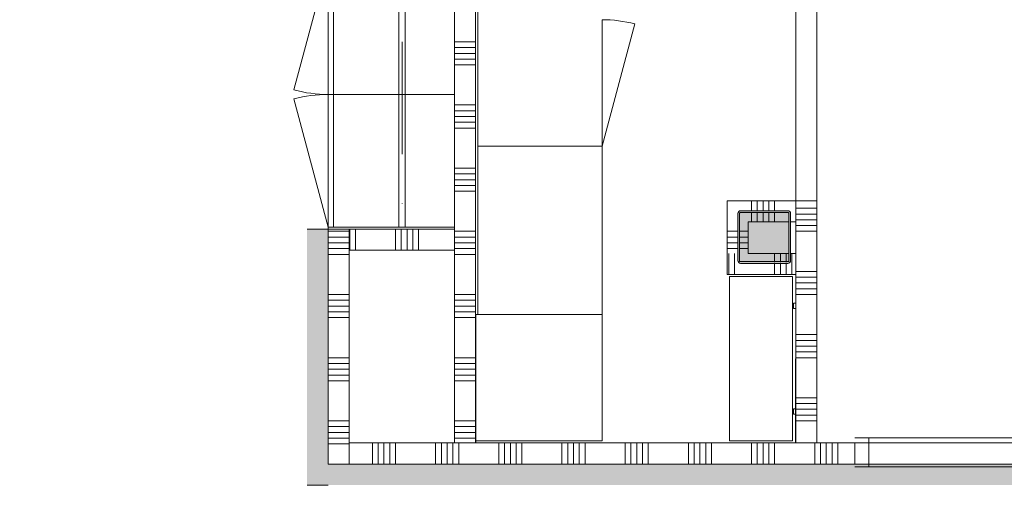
# Model space of a CAD drawing. Header units: millimetres. Extents: x -850 to 154668, y -24973 to 71030.
# Tile 108 of 212: x 21915 to 26590, y 40680 to 43005. Entities that reach past the tile are written whole.
import ezdxf

# ---------------------------------------------------------------- set-up
doc = ezdxf.new("R2010")
doc.units = ezdxf.units.MM
doc.header["$MEASUREMENT"] = 0
for name, pattern in [('B0605', [966.67, 533.33, -233.336667, 0.003333, -200]), ('B0701', [234.119993, 155.999994, -78.119999]), ('B0702', [117.37, 78.119999, -39.250001]), ('B0703', [468.700004, 312.5, -156.200004]), ('Wipeout_Contour', [1000, 0, -1000])]:
    doc.linetypes.add(name, pattern=pattern)
for name, color, linetype in [('72 Vaste Inrichting', 7, 'Continuous'), ('72 Vaste Inrichting Doorsnede-arcering', 7, 'Continuous'), ('73 Keuken', 7, 'Continuous'), ('Info Wandafwerking aanduiding', 7, 'Continuous'), ('Info Wandafwerking aanduiding Doorsnede-arcering', 7, 'Continuous'), ('New_22 NC Binnenwanden', 7, 'Continuous'), ('New_22 NC Binnenwanden Deuren', 7, 'Continuous'), ('New_22 NC Binnenwanden Doorsnede-arcering', 7, 'Continuous'), ('New_22 NC Binnenwanden Laagscheidingslijnen', 7, 'Continuous'), ('New_22 NC Binnenwanden Ramen', 7, 'Continuous'), ('New_72 Vaste Inrichting', 7, 'Continuous'), ('New_73 Keuken', 7, 'Continuous'), ('New_73 Keuken Afdek-arcering', 7, 'Continuous'), ('New_Z Ruimtefuncties Zone omranding', 7, 'Continuous'), ('S-COLS-____-OTLN.RVT S', 7, 'Continuous'), ('S-COLS-____-OTLN.RVT S 2D arcering', 7, 'Continuous')]:
    doc.layers.add(name, color=color, linetype=linetype)
pattern_1 = [(45, (0, 0), (-159.099, 159.099), []), (45, (-53.03, 53.03), (-159.099, 159.099), [])]

# ---------------------------------------------------------------- blocks, each defined once
blk = doc.blocks.new('*X265')
at = {"layer": 'New_22 NC Binnenwanden Doorsnede-arcering', "color": 254, "linetype": 'Continuous', "lineweight": 0, "true_color": 0xe9ebeb}
for p, q in [((25637.7, 42082.3), (25678, 42082.3)), ((25665.1, 42109.7), (25678, 42109.7)), ((25678, 42109.7), (25700.4, 42109.7)), ((25678, 42082.3), (25700.4, 42082.3)), ((25610.2, 42054.9), (25678, 42054.9)), ((25678, 42054.9), (25700.4, 42054.9)), ((25600.4, 42027.4), (25678, 42027.4)), ((25600.4, 42000), (25678, 42000)), ((25678, 42027.4), (25700.4, 42027.4)), ((25678, 42000), (25700.4, 42000)), ((25600.4, 41809.7), (25678, 41809.7)), ((25678, 41809.7), (25700.4, 41809.7)), ((25600.4, 41782.3), (25678, 41782.3)), ((25600.4, 41754.9), (25678, 41754.9)), ((25678, 41782.3), (25700.4, 41782.3)), ((25678, 41754.9), (25700.4, 41754.9)), ((25600.4, 41727.4), (25678, 41727.4)), ((25678, 41727.4), (25700.4, 41727.4)), ((25600.4, 41700), (25678, 41700)), ((25678, 41700), (25700.4, 41700)), ((25600.4, 41509.7), (25678, 41509.7)), ((25600.4, 41482.3), (25678, 41482.3)), ((25678, 41509.7), (25700.4, 41509.7)), ((25678, 41482.3), (25700.4, 41482.3)), ((25600.4, 41454.9), (25678, 41454.9)), ((25600.4, 41427.4), (25678, 41427.4)), ((25678, 41454.9), (25700.4, 41454.9)), ((25678, 41427.4), (25700.4, 41427.4)), ((25600.4, 41400), (25678, 41400)), ((25678, 41400), (25700.4, 41400)), ((25600.4, 41209.7), (25678, 41209.7)), ((25678, 41209.7), (25700.4, 41209.7)), ((25600.4, 41182.3), (25678, 41182.3)), ((25600.4, 41154.9), (25678, 41154.9)), ((25678, 41182.3), (25700.4, 41182.3)), ((25678, 41154.9), (25700.4, 41154.9)), ((25600.4, 41127.4), (25678, 41127.4)), ((25600.4, 41100), (25678, 41100)), ((25678, 41127.4), (25700.4, 41127.4)), ((25678, 41100), (25700.4, 41100))]:
    blk.add_line(p, q, dxfattribs=at)
blk = doc.blocks.new('*X266')
at = {"layer": 'New_22 NC Binnenwanden Doorsnede-arcering', "color": 254, "linetype": 'Continuous', "lineweight": 0, "true_color": 0xe9ebeb}
for p, q in [((25600.4, 42109.7), (25665.1, 42109.7)), ((25600.4, 42082.3), (25637.7, 42082.3)), ((25600.4, 42054.9), (25610.2, 42054.9))]:
    blk.add_line(p, q, dxfattribs=at)
blk = doc.blocks.new('Wall_50_2', base_point=(25700.4, 42145))
at = {"layer": 'New_22 NC Binnenwanden', "color": 8, "linetype": 'Continuous', "lineweight": 0, "true_color": 0x778488, "flags": 128}
for points in [[(25700.4, 42145), (25600.4, 42145)], [(25700.4, 40995), (25700.4, 42145)], [(25600.4, 42045), (25600.4, 40995)], [(25700.4, 40995), (25600.4, 40995)]]:
    blk.add_lwpolyline(points, dxfattribs=at)
at = {"layer": 'New_22 NC Binnenwanden Laagscheidingslijnen', "color": 8, "linetype": 'Continuous', "lineweight": 0, "true_color": 0x778488}
blk.add_line((25600.4, 42045), (25600.4, 42145), dxfattribs=at)
at = {"layer": 'New_22 NC Binnenwanden', "color": 8, "lineweight": 0, "true_color": 0x778488}
for name in ['*X265', '*X266']:
    blk.add_blockref(name, (0, 0), dxfattribs=at)
blk = doc.blocks.new('Wall_51_2', base_point=(25700.4, 45785))
at = {"layer": 'New_22 NC Binnenwanden', "color": 8, "linetype": 'B0701', "lineweight": 0, "true_color": 0x778488, "flags": 128}
for points in [[(25600.4, 45785), (25600.4, 42145)], [(25700.4, 45785), (25600.4, 45785)], [(25700.4, 42145), (25700.4, 45785)], [(25700.4, 42145), (25600.4, 42145)]]:
    blk.add_lwpolyline(points, dxfattribs=at)
blk = doc.blocks.new('Slab_11_2', base_point=(24090.4, 41605))
at = {"layer": 'New_73 Keuken', "color": 1, "linetype": 'Continuous', "lineweight": 0, "flags": 128}
blk.add_lwpolyline([(24090.4, 41605), (24680.4, 41605), (24680.4, 42405), (24090.4, 42405)], close=True, dxfattribs=at)
blk = doc.blocks.new('Slab_48_2', base_point=(25285.4, 41005))
at = {"layer": '72 Vaste Inrichting', "color": 7, "linetype": 'Continuous', "lineweight": 0, "flags": 128}
blk.add_lwpolyline([(25285.4, 41005), (25585.4, 41005), (25585.4, 41785), (25285.4, 41785)], close=True, dxfattribs=at)
blk = doc.blocks.new('Slab_49_2', base_point=(25285.4, 41005))
at = {"layer": '72 Vaste Inrichting', "color": 7, "linetype": 'Continuous', "lineweight": 0, "flags": 128}
blk.add_lwpolyline([(25285.4, 41005), (25585.4, 41005), (25585.4, 41785), (25285.4, 41785)], close=True, dxfattribs=at)
blk = doc.blocks.new('Slab_50_2', base_point=(25285.4, 41005))
at = {"layer": '72 Vaste Inrichting', "color": 7, "linetype": 'Continuous', "lineweight": 0, "flags": 128}
blk.add_lwpolyline([(25285.4, 41005), (25585.4, 41005), (25585.4, 41785), (25285.4, 41785)], close=True, dxfattribs=at)
blk = doc.blocks.new('Slab_51_2', base_point=(25285.4, 41005))
at = {"layer": '72 Vaste Inrichting', "color": 7, "linetype": 'Continuous', "lineweight": 0, "flags": 128}
blk.add_lwpolyline([(25285.4, 41005), (25585.4, 41005), (25585.4, 41785), (25285.4, 41785)], close=True, dxfattribs=at)
blk = doc.blocks.new('Slab_52_2', base_point=(25285.4, 41005))
at = {"layer": '72 Vaste Inrichting', "color": 7, "linetype": 'Continuous', "lineweight": 0, "flags": 128}
blk.add_lwpolyline([(25285.4, 41005), (25585.4, 41005), (25585.4, 41785), (25285.4, 41785)], close=True, dxfattribs=at)
blk = doc.blocks.new('Slab_53_2', base_point=(25285.4, 41005))
at = {"layer": '72 Vaste Inrichting', "color": 7, "linetype": 'Continuous', "lineweight": 0, "flags": 128}
blk.add_lwpolyline([(25285.4, 41005), (25585.4, 41005), (25585.4, 41785), (25285.4, 41785)], close=True, dxfattribs=at)
blk = doc.blocks.new('*X672')
at = {"layer": 'New_22 NC Binnenwanden Doorsnede-arcering', "color": 254, "linetype": 'Continuous', "lineweight": 0, "true_color": 0xe9ebeb}
for p, q in [((23482.3, 42010.4), (23482.3, 41910.4)), ((23509.7, 42010.4), (23509.7, 41910.4)), ((23700, 42010.4), (23700, 41910.4)), ((23727.4, 42010.4), (23727.4, 41910.4)), ((23754.9, 42010.4), (23754.9, 41910.4)), ((23782.3, 42010.4), (23782.3, 41910.4)), ((23809.7, 42010.4), (23809.7, 41910.4))]:
    blk.add_line(p, q, dxfattribs=at)
blk = doc.blocks.new('Wall_102_2', base_point=(23380.4, 41910.4))
at = {"layer": 'New_22 NC Binnenwanden', "color": 8, "linetype": 'Continuous', "lineweight": 0, "true_color": 0x778488, "flags": 128}
for points in [[(23980.4, 42010.4), (23480.4, 42010.4)], [(23480.4, 41910.4), (23480.4, 42010.4)], [(23980.4, 41910.4), (23980.4, 42010.4)], [(23480.4, 41910.4), (23980.4, 41910.4)]]:
    blk.add_lwpolyline(points, dxfattribs=at)
at = {"layer": 'New_22 NC Binnenwanden', "color": 8, "lineweight": 0, "true_color": 0x778488}
blk.add_blockref('*X672', (0, 0), dxfattribs=at)
blk = doc.blocks.new('*X1320')
at = {"layer": 'New_22 NC Binnenwanden Doorsnede-arcering', "color": 254, "linetype": 'Continuous', "lineweight": 0, "true_color": 0xe9ebeb}
for p, q in [((25390.3, 42095), (25390.3, 42145)), ((25417.7, 42095), (25417.7, 42145)), ((25445.1, 42095), (25445.1, 42145)), ((25472.6, 42095), (25472.6, 42145)), ((25500, 42095), (25500, 42145))]:
    blk.add_line(p, q, dxfattribs=at)
blk = doc.blocks.new('*X1321')
at = {"layer": 'New_22 NC Binnenwanden Doorsnede-arcering', "color": 254, "linetype": 'Continuous', "lineweight": 0, "true_color": 0xe9ebeb}
for p, q in [((25390.3, 42083.3), (25390.3, 42087)), ((25390.3, 42045), (25390.3, 42083.3)), ((25417.7, 42083.3), (25417.7, 42087)), ((25417.7, 42045), (25417.7, 42083.3)), ((25445.1, 42083.3), (25445.1, 42087)), ((25445.1, 42045), (25445.1, 42083.3)), ((25472.6, 42083.3), (25472.6, 42087)), ((25472.6, 42045), (25472.6, 42083.3)), ((25500, 42083.3), (25500, 42087)), ((25500, 42045), (25500, 42083.3))]:
    blk.add_line(p, q, dxfattribs=at)
blk = doc.blocks.new('Wall_193_2', base_point=(25700.4, 42145))
at = {"layer": 'New_22 NC Binnenwanden', "color": 8, "linetype": 'Continuous', "lineweight": 0, "true_color": 0x778488, "flags": 128}
for points in [[(25600.4, 42145), (25275, 42145)], [(25275, 42145), (25275, 42045)], [(25375, 42045), (25567, 42045)], [(25575, 42045), (25600.4, 42045)]]:
    blk.add_lwpolyline(points, dxfattribs=at)
at = {"layer": 'New_22 NC Binnenwanden Laagscheidingslijnen', "color": 8, "linetype": 'Continuous', "lineweight": 0, "true_color": 0x778488}
blk.add_line((25600.4, 42045), (25600.4, 42145), dxfattribs=at)
at = {"layer": 'New_22 NC Binnenwanden', "color": 8, "lineweight": 0, "true_color": 0x778488}
for name in ['*X1320', '*X1321']:
    blk.add_blockref(name, (0, 0), dxfattribs=at)
blk = doc.blocks.new('*X1327')
at = {"layer": 'New_22 NC Binnenwanden Doorsnede-arcering', "color": 254, "linetype": 'Continuous', "lineweight": 0, "true_color": 0xe9ebeb}
for p, q in [((25282.3, 41802.3), (25282.3, 41795)), ((25309.7, 41829.7), (25309.7, 41795))]:
    blk.add_line(p, q, dxfattribs=at)
blk = doc.blocks.new('*X1329')
at = {"layer": 'New_22 NC Binnenwanden Doorsnede-arcering', "color": 254, "linetype": 'Continuous', "lineweight": 0, "true_color": 0xe9ebeb}
for p, q in [((25582.3, 41895), (25582.3, 41795)), ((25500, 41845), (25500, 41795)), ((25527.4, 41845), (25527.4, 41795)), ((25554.9, 41845), (25554.9, 41795))]:
    blk.add_line(p, q, dxfattribs=at)
blk = doc.blocks.new('*X1330')
at = {"layer": 'New_22 NC Binnenwanden Doorsnede-arcering', "color": 254, "linetype": 'Continuous', "lineweight": 0, "true_color": 0xe9ebeb}
for p, q in [((25500, 41895), (25500, 41853)), ((25527.4, 41895), (25527.4, 41853)), ((25554.9, 41895), (25554.9, 41853))]:
    blk.add_line(p, q, dxfattribs=at)
blk = doc.blocks.new('*X1331')
at = {"layer": 'New_22 NC Binnenwanden Doorsnede-arcering', "color": 254, "linetype": 'Continuous', "lineweight": 0, "true_color": 0xe9ebeb}
for p, q in [((25282.3, 41895), (25282.3, 41802.3)), ((25309.7, 41895), (25309.7, 41829.7))]:
    blk.add_line(p, q, dxfattribs=at)
blk = doc.blocks.new('Wall_194_2', base_point=(25275, 41795))
at = {"layer": 'New_22 NC Binnenwanden', "color": 8, "linetype": 'Continuous', "lineweight": 0, "true_color": 0x778488, "flags": 128}
for points in [[(25275, 41795), (25275, 41895)], [(25567, 41895), (25375, 41895)], [(25600, 41895), (25575, 41895)], [(25600, 41795), (25600, 41895)], [(25275, 41795), (25600, 41795)]]:
    blk.add_lwpolyline(points, dxfattribs=at)
at = {"layer": 'New_22 NC Binnenwanden', "color": 8, "lineweight": 0, "true_color": 0x778488}
for name in ['*X1331', '*X1329', '*X1330', '*X1327']:
    blk.add_blockref(name, (0, 0), dxfattribs=at)
blk = doc.blocks.new('*X1339')
at = {"layer": 'New_22 NC Binnenwanden Doorsnede-arcering', "color": 254, "linetype": 'Continuous', "lineweight": 0, "true_color": 0xe9ebeb}
for p, q in [((25321.3, 42000), (25275, 42000)), ((25325, 42000), (25321.3, 42000)), ((25321.3, 41972.6), (25275, 41972.6)), ((25321.3, 41945.1), (25275, 41945.1)), ((25325, 41972.6), (25321.3, 41972.6)), ((25325, 41945.1), (25321.3, 41945.1)), ((25321.3, 41917.7), (25275, 41917.7)), ((25325, 41917.7), (25321.3, 41917.7))]:
    blk.add_line(p, q, dxfattribs=at)
blk = doc.blocks.new('*X1340')
at = {"layer": 'New_22 NC Binnenwanden Doorsnede-arcering', "color": 254, "linetype": 'Continuous', "lineweight": 0, "true_color": 0xe9ebeb}
for p, q in [((25375, 42000), (25333, 42000)), ((25375, 41972.6), (25333, 41972.6)), ((25375, 41945.1), (25333, 41945.1)), ((25375, 41917.7), (25333, 41917.7))]:
    blk.add_line(p, q, dxfattribs=at)
blk = doc.blocks.new('Wall_197_2', base_point=(25275, 42145))
at = {"layer": 'New_22 NC Binnenwanden', "color": 8, "linetype": 'Continuous', "lineweight": 0, "true_color": 0x778488, "flags": 128}
for points in [[(25275, 42045), (25275, 41895)], [(25375, 41895), (25375, 42045)]]:
    blk.add_lwpolyline(points, dxfattribs=at)
at = {"layer": 'New_22 NC Binnenwanden', "color": 8, "lineweight": 0, "true_color": 0x778488}
for name in ['*X1339', '*X1340']:
    blk.add_blockref(name, (0, 0), dxfattribs=at)
blk = doc.blocks.new('*X1342')
at = {"layer": 'New_22 NC Binnenwanden Doorsnede-arcering', "color": 254, "linetype": 'Continuous', "lineweight": 0, "true_color": 0xe9ebeb}
for p, q in [((23480.4, 42000), (23380.4, 42000)), ((23480.4, 41972.5), (23380.4, 41972.5)), ((23480.4, 41945.1), (23380.4, 41945.1)), ((23480.4, 41917.7), (23380.4, 41917.7)), ((23480.4, 41890.2), (23380.4, 41890.2)), ((23480.4, 41700), (23380.4, 41700)), ((23480.4, 41672.5), (23380.4, 41672.5)), ((23480.4, 41645.1), (23380.4, 41645.1)), ((23480.4, 41617.7), (23380.4, 41617.7)), ((23480.4, 41590.2), (23380.4, 41590.2)), ((23480.4, 41400), (23380.4, 41400)), ((23480.4, 41372.5), (23380.4, 41372.5)), ((23480.4, 41345.1), (23380.4, 41345.1)), ((23480.4, 41317.7), (23380.4, 41317.7)), ((23480.4, 41290.2), (23380.4, 41290.2)), ((23480.4, 41100), (23380.4, 41100)), ((23480.4, 41072.5), (23380.4, 41072.5)), ((23480.4, 41045.1), (23380.4, 41045.1)), ((23480.4, 41017.7), (23380.4, 41017.7)), ((23475.6, 40990.2), (23380.4, 40990.2))]:
    blk.add_line(p, q, dxfattribs=at)
blk = doc.blocks.new('*X1343')
at = {"layer": 'New_22 NC Binnenwanden Doorsnede-arcering', "color": 254, "linetype": 'Continuous', "lineweight": 0, "true_color": 0xe9ebeb}
for p, q in [((23480.4, 45900), (23380.4, 45900)), ((23480.4, 45872.5), (23380.4, 45872.5)), ((23480.4, 45845.1), (23380.4, 45845.1)), ((23480.4, 45817.7), (23380.4, 45817.7))]:
    blk.add_line(p, q, dxfattribs=at)
blk = doc.blocks.new('D rechthoekige opening 22_3')
at = {"layer": 'New_22 NC Binnenwanden Deuren', "color": 7, "linetype": 'Continuous', "lineweight": 0}
for p, q in [((-1900, 0), (-1900, 100)), ((1900, 0), (1900, 100))]:
    blk.add_line(p, q, dxfattribs=at)
at = {"layer": 'New_22 NC Binnenwanden Deuren', "color": 9, "linetype": 'B0701', "lineweight": 0}
blk.add_line((-1900, 0), (1900, 0), dxfattribs=at)
blk = doc.blocks.new('*X1345')
at = {"layer": 'New_22 NC Binnenwanden Doorsnede-arcering', "color": 254, "linetype": 'Continuous', "lineweight": 0, "true_color": 0xe9ebeb}
blk.add_line((23480.4, 40990.2), (23475.6, 40990.2), dxfattribs=at)
blk = doc.blocks.new('Wall_198_2', base_point=(23380.4, 46110))
at = {"layer": 'New_22 NC Binnenwanden', "color": 8, "linetype": 'Continuous', "lineweight": 0, "true_color": 0x778488}
for p, q in [((23380.4, 45810), (23480.4, 45810)), ((23380.4, 42010), (23480.4, 42010))]:
    blk.add_line(p, q, dxfattribs=at)
at = {"layer": 'New_22 NC Binnenwanden', "color": 8, "linetype": 'Continuous', "lineweight": 0, "true_color": 0x778488, "flags": 128}
for points in [[(23380.4, 46010), (23380.4, 45810)], [(23480.4, 45810), (23480.4, 46010)], [(23380.4, 42010), (23380.4, 40895)], [(23480.4, 40995), (23480.4, 42010)], [(23380.4, 40895), (23480.4, 40895)]]:
    blk.add_lwpolyline(points, dxfattribs=at)
at = {"layer": 'New_22 NC Binnenwanden Laagscheidingslijnen', "color": 8, "linetype": 'Continuous', "lineweight": 0, "true_color": 0x778488}
blk.add_line((23480.4, 40895), (23480.4, 40995), dxfattribs=at)
at = {"layer": 'New_22 NC Binnenwanden', "color": 8, "lineweight": 0, "true_color": 0x778488}
for name in ['*X1343', '*X1342', '*X1345']:
    blk.add_blockref(name, (0, 0), dxfattribs=at)
at = {"layer": 'New_22 NC Binnenwanden Deuren', "color": 1, "linetype": 'Continuous', "lineweight": 0, "zscale": 1000, "rotation": 269.9998871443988}
blk.add_blockref('D rechthoekige opening 22_3', (23380.4, 43910), dxfattribs=at)
blk = doc.blocks.new('Wall_332_2', base_point=(23380.4, 42010.4))
at = {"layer": 'Info Wandafwerking aanduiding Doorsnede-arcering', "linetype": 'Continuous', "lineweight": 0}
for points in [[(23380.4, 40895), (23380.4, 42010.4), (23280.4, 42010.4), (23280.4, 40895)], [(23380.4, 40895), (23280.4, 40895), (23280.4, 40795)], [(23380.4, 40895), (23280.4, 40795), (23380.4, 40795)]]:
    blk.add_hatch(color=1, dxfattribs=at).paths.add_polyline_path(points)
at = {"layer": 'Info Wandafwerking aanduiding', "color": 9, "linetype": 'Continuous', "lineweight": 0, "flags": 128}
for points in [[(23380.4, 42010.4), (23280.4, 42010.4)], [(23280.4, 40795), (23380.4, 40795)]]:
    blk.add_lwpolyline(points, dxfattribs=at)
blk = doc.blocks.new('Wall_333_2', base_point=(23380.4, 40895))
at = {"layer": 'Info Wandafwerking aanduiding Doorsnede-arcering', "linetype": 'Continuous', "lineweight": 0}
blk.add_hatch(color=1, dxfattribs=at).paths.add_polyline_path([(23380.4, 40795), (33300.4, 40795), (33300.4, 40895), (23380.4, 40895)])
blk = doc.blocks.new('Column_35_2', base_point=(25595, 41645.9))
at = {"layer": '72 Vaste Inrichting Doorsnede-arcering', "linetype": 'Continuous', "lineweight": 0, "true_color": 0x000000}
h = blk.add_hatch(dxfattribs=at)
h.set_pattern_fill('515_Staal_0002', color=18, style=0, pattern_type=2)
h.set_pattern_definition(pattern_1)
h.paths.add_polyline_path([(25600, 41633.4), (25600, 41658.4), (25590, 41658.4), (25590, 41633.4)])
at = {"layer": '72 Vaste Inrichting', "color": 9, "linetype": 'Continuous', "lineweight": 0}
for p, q in [((25600, 41658.4), (25590, 41658.4)), ((25590, 41658.4), (25590, 41633.4)), ((25600, 41658.4), (25600, 41633.4)), ((25600, 41633.4), (25590, 41633.4))]:
    blk.add_line(p, q, dxfattribs=at)
at = {"layer": '72 Vaste Inrichting', "color": 251, "linetype": 'B0702', "lineweight": 0, "true_color": 0x636f72, "flags": 128}
for points in [[(25590, 41633.4), (25590, 41658.4)], [(25590, 41658.4), (25600, 41658.4)], [(25600, 41658.4), (25600, 41633.4)], [(25600, 41633.4), (25590, 41633.4)]]:
    blk.add_lwpolyline(points, dxfattribs=at)
blk = doc.blocks.new('Column_36_2', base_point=(25595, 41145))
at = {"layer": '72 Vaste Inrichting Doorsnede-arcering', "linetype": 'Continuous', "lineweight": 0, "true_color": 0x000000}
h = blk.add_hatch(dxfattribs=at)
h.set_pattern_fill('515_Staal_0002', color=18, style=0, pattern_type=2)
h.set_pattern_definition(pattern_1)
h.paths.add_polyline_path([(25600, 41132.5), (25600, 41157.5), (25590, 41157.5), (25590, 41132.5)])
at = {"layer": '72 Vaste Inrichting', "color": 9, "linetype": 'Continuous', "lineweight": 0}
for p, q in [((25600, 41157.5), (25590, 41157.5)), ((25590, 41157.5), (25590, 41132.5)), ((25600, 41157.5), (25600, 41132.5)), ((25600, 41132.5), (25590, 41132.5))]:
    blk.add_line(p, q, dxfattribs=at)
at = {"layer": '72 Vaste Inrichting', "color": 251, "linetype": 'B0702', "lineweight": 0, "true_color": 0x636f72, "flags": 128}
for points in [[(25590, 41132.5), (25590, 41157.5)], [(25590, 41157.5), (25600, 41157.5)], [(25600, 41157.5), (25600, 41132.5)], [(25600, 41132.5), (25590, 41132.5)]]:
    blk.add_lwpolyline(points, dxfattribs=at)
blk = doc.blocks.new('Kast basis 1D 22_11')
at = {"layer": 'New_73 Keuken', "color": 1, "linetype": 'Continuous', "lineweight": 0}
for p, q in [((0, 600), (600, 600)), ((0, 0), (600, 0)), ((0, 0), (579.6, -155.3))]:
    blk.add_line(p, q, dxfattribs=at)
blk.add_arc((0, 0), 600, 345, 0, dxfattribs=at)
blk = doc.blocks.new('Kast hoog 1D inbouwapparatuur 22')
at = {"layer": 'New_72 Vaste Inrichting', "color": 1, "linetype": 'Continuous', "lineweight": 0}
for p, q in [((600, 600), (0, 600)), ((0, 600), (0, 0)), ((600, 0), (600, 600)), ((0, 0), (600, 0))]:
    blk.add_line(p, q, dxfattribs=at)
blk = doc.blocks.new('Kast hoog 1D 22')
at = {"layer": 'New_72 Vaste Inrichting', "color": 1, "linetype": 'Continuous', "lineweight": 0}
for p, q in [((630, 600), (0, 600)), ((0, 600), (0, 0)), ((630, 0), (630, 600)), ((0, 25), (630, 25)), ((0, 0), (630, 0)), ((0, 0), (608.5, -163.1))]:
    blk.add_line(p, q, dxfattribs=at)
blk.add_arc((0, 0), 630, 345, 0, dxfattribs=at)
blk = doc.blocks.new('Column 197[37]_2', base_point=(0.5, 3))
at = {"layer": 'S-COLS-____-OTLN.RVT S 2D arcering', "linetype": 'Continuous', "lineweight": 0, "true_color": 0x778488}
h = blk.add_hatch(color=8, dxfattribs=at)
h.paths.add_polyline_path([(25325.5, 41861), (25326.5, 41856), (25329.3, 41851.8), (25333.5, 41848.9), (25338.5, 41848), (25562.5, 41848), (25567.5, 41848.9), (25571.7, 41851.8), (25574.5, 41856), (25575.5, 41861), (25575.5, 42085), (25574.5, 42089.9), (25571.7, 42094.1), (25567.5, 42097), (25562.5, 42098), (25338.5, 42098), (25333.5, 42097), (25329.3, 42094.1), (25326.5, 42089.9), (25325.5, 42085)])
h.paths.add_polyline_path([(25562.5, 41856), (25338.5, 41856), (25336.6, 41856.3), (25335, 41857.4), (25333.9, 41859), (25333.5, 41861), (25333.5, 42085), (25333.9, 42086.9), (25335, 42088.5), (25336.6, 42089.6), (25338.5, 42090), (25562.5, 42090), (25564.4, 42089.6), (25566.1, 42088.5), (25567.1, 42086.9), (25567.5, 42085), (25567.5, 41861), (25567.1, 41859), (25566.1, 41857.4), (25564.4, 41856.3)], flags=0)
blk.add_hatch(color=8, dxfattribs=at).paths.add_polyline_path([(25562.5, 42090), (25338.5, 42090), (25336.6, 42089.6), (25335, 42088.5), (25333.9, 42086.9), (25333.5, 42085), (25333.5, 41861), (25333.9, 41859), (25335, 41857.4), (25336.6, 41856.3), (25338.5, 41856), (25562.5, 41856), (25564.4, 41856.3), (25566.1, 41857.4), (25567.1, 41859), (25567.5, 41861), (25567.5, 42085), (25567.1, 42086.9), (25566.1, 42088.5), (25564.4, 42089.6)])
at = {"layer": 'S-COLS-____-OTLN.RVT S', "color": 1, "linetype": 'Continuous', "lineweight": 0}
for p, q in [((25326.5, 42089.9), (25325.5, 42085)), ((25325.5, 42085), (25325.5, 41861)), ((25329.3, 42094.1), (25326.5, 42089.9)), ((25333.5, 42097), (25329.3, 42094.1)), ((25338.5, 42098), (25333.5, 42097)), ((25333.5, 42085), (25333.9, 42086.9)), ((25333.5, 41861), (25333.5, 42085)), ((25333.9, 42086.9), (25335, 42088.5)), ((25335, 42088.5), (25336.6, 42089.6)), ((25336.6, 42089.6), (25338.5, 42090)), ((25562.5, 42098), (25338.5, 42098)), ((25338.5, 42090), (25562.5, 42090)), ((25567.5, 42097), (25562.5, 42098)), ((25562.5, 42090), (25564.4, 42089.6)), ((25564.4, 42089.6), (25566.1, 42088.5)), ((25566.1, 42088.5), (25567.1, 42086.9)), ((25567.1, 42086.9), (25567.5, 42085)), ((25571.7, 42094.1), (25567.5, 42097)), ((25567.5, 42085), (25567.5, 41861)), ((25574.5, 42089.9), (25571.7, 42094.1)), ((25575.5, 42085), (25574.5, 42089.9)), ((25575.5, 41861), (25575.5, 42085)), ((25325.5, 41861), (25326.5, 41856)), ((25326.5, 41856), (25329.3, 41851.8)), ((25329.3, 41851.8), (25333.5, 41848.9)), ((25333.9, 41859), (25333.5, 41861)), ((25333.5, 41848.9), (25338.5, 41848)), ((25335, 41857.4), (25333.9, 41859)), ((25336.6, 41856.3), (25335, 41857.4)), ((25338.5, 41856), (25336.6, 41856.3)), ((25562.5, 41856), (25338.5, 41856)), ((25338.5, 41848), (25562.5, 41848)), ((25564.4, 41856.3), (25562.5, 41856)), ((25562.5, 41848), (25567.5, 41848.9)), ((25566.1, 41857.4), (25564.4, 41856.3)), ((25567.1, 41859), (25566.1, 41857.4)), ((25567.5, 41861), (25567.1, 41859)), ((25567.5, 41848.9), (25571.7, 41851.8)), ((25571.7, 41851.8), (25574.5, 41856)), ((25574.5, 41856), (25575.5, 41861))]:
    blk.add_line(p, q, dxfattribs=at)
blk = doc.blocks.new('Kast basis multilade 22_4')
at = {"layer": '73 Keuken', "color": 1, "linetype": 'Continuous', "lineweight": 0}
for p, q in [((0, 600), (800, 600)), ((0, 0), (800, 0))]:
    blk.add_line(p, q, dxfattribs=at)
blk = doc.blocks.new('Beam_6_2', base_point=(23731.1, 45800))
at = {"layer": 'New_72 Vaste Inrichting', "color": 1, "linetype": 'Continuous', "lineweight": 0}
for p, q in [((23716.1, 45800), (23716.1, 42020)), ((23716.1, 45800), (23746.1, 45800)), ((23746.1, 45800), (23746.1, 42020)), ((23716.1, 42020), (23746.1, 42020))]:
    blk.add_line(p, q, dxfattribs=at)
at = {"layer": 'New_72 Vaste Inrichting', "color": 9, "linetype": 'B0605', "lineweight": 0}
blk.add_line((23731.1, 45800), (23731.1, 42020), dxfattribs=at)
blk = doc.blocks.new('Beam_7_2', base_point=(23731.1, 45800))
at = {"layer": 'New_72 Vaste Inrichting', "color": 9, "linetype": 'B0703', "lineweight": 0}
for p, q in [((23716.1, 45800), (23716.1, 42020)), ((23716.1, 45800), (23746.1, 45800)), ((23746.1, 45800), (23746.1, 42020)), ((23716.1, 42020), (23746.1, 42020))]:
    blk.add_line(p, q, dxfattribs=at)
at = {"layer": 'New_72 Vaste Inrichting', "color": 9, "linetype": 'B0605', "lineweight": 0}
blk.add_line((23731.1, 45800), (23731.1, 42020), dxfattribs=at)
blk = doc.blocks.new('*X2142')
at = {"layer": 'New_22 NC Binnenwanden Doorsnede-arcering', "color": 254, "linetype": 'Continuous', "lineweight": 0, "true_color": 0xe9ebeb}
for p, q in [((24080.4, 45900), (23980.4, 45900)), ((24080.4, 45872.5), (23980.4, 45872.5)), ((24080.4, 45845.1), (23980.4, 45845.1)), ((24080.4, 45817.7), (23980.4, 45817.7)), ((24080.4, 45790.2), (23980.4, 45790.2)), ((24080.4, 45600), (23980.4, 45600)), ((24080.4, 45572.5), (23980.4, 45572.5)), ((24080.4, 45545.1), (23980.4, 45545.1)), ((24080.4, 45517.7), (23980.4, 45517.7)), ((24080.4, 45490.2), (23980.4, 45490.2)), ((24080.4, 45300), (23980.4, 45300)), ((24080.4, 45272.5), (23980.4, 45272.5)), ((24080.4, 45245.1), (23980.4, 45245.1)), ((24080.4, 45217.7), (23980.4, 45217.7)), ((24080.4, 45190.2), (23980.4, 45190.2)), ((24080.4, 45000), (23980.4, 45000)), ((24080.4, 44972.5), (23980.4, 44972.5)), ((24080.4, 44945.1), (23980.4, 44945.1)), ((24080.4, 44917.7), (23980.4, 44917.7)), ((24080.4, 44890.2), (23980.4, 44890.2)), ((24080.4, 44700), (23980.4, 44700)), ((24080.4, 44672.5), (23980.4, 44672.5)), ((24080.4, 44645.1), (23980.4, 44645.1)), ((24080.4, 44617.7), (23980.4, 44617.7)), ((24080.4, 44590.2), (23980.4, 44590.2)), ((24080.4, 44400), (23980.4, 44400)), ((24080.4, 44372.5), (23980.4, 44372.5)), ((24080.4, 44345.1), (23980.4, 44345.1)), ((24080.4, 44317.7), (23980.4, 44317.7)), ((24080.4, 44290.2), (23980.4, 44290.2)), ((24080.4, 44100), (23980.4, 44100)), ((24080.4, 44072.5), (23980.4, 44072.5)), ((24080.4, 44045.1), (23980.4, 44045.1)), ((24080.4, 44017.7), (23980.4, 44017.7)), ((24080.4, 43990.2), (23980.4, 43990.2)), ((24080.4, 43800), (23980.4, 43800)), ((24080.4, 43772.5), (23980.4, 43772.5)), ((24080.4, 43745.1), (23980.4, 43745.1)), ((24080.4, 43717.7), (23980.4, 43717.7)), ((24080.4, 43690.2), (23980.4, 43690.2)), ((24080.4, 43500), (23980.4, 43500)), ((24080.4, 43472.5), (23980.4, 43472.5)), ((24080.4, 43445.1), (23980.4, 43445.1)), ((24080.4, 43417.7), (23980.4, 43417.7)), ((24080.4, 43390.2), (23980.4, 43390.2)), ((24080.4, 43200), (23980.4, 43200)), ((24080.4, 43172.5), (23980.4, 43172.5)), ((24080.4, 43145.1), (23980.4, 43145.1)), ((24080.4, 43117.7), (23980.4, 43117.7)), ((24080.4, 43090.2), (23980.4, 43090.2)), ((24080.4, 42900), (23980.4, 42900)), ((24080.4, 42872.5), (23980.4, 42872.5)), ((24080.4, 42845.1), (23980.4, 42845.1)), ((24080.4, 42817.7), (23980.4, 42817.7)), ((24080.4, 42790.2), (23980.4, 42790.2)), ((24080.4, 42600), (23980.4, 42600)), ((24080.4, 42572.5), (23980.4, 42572.5)), ((24080.4, 42545.1), (23980.4, 42545.1)), ((24080.4, 42517.7), (23980.4, 42517.7)), ((24080.4, 42490.2), (23980.4, 42490.2)), ((24080.4, 42300), (23980.4, 42300)), ((24080.4, 42272.5), (23980.4, 42272.5)), ((24080.4, 42245.1), (23980.4, 42245.1)), ((24080.4, 42217.7), (23980.4, 42217.7)), ((24080.4, 42190.2), (23980.4, 42190.2)), ((24080.4, 42000), (23980.4, 42000)), ((24080.4, 41972.5), (23980.4, 41972.5)), ((24080.4, 41945.1), (23980.4, 41945.1)), ((24080.4, 41917.7), (23980.4, 41917.7)), ((24080.4, 41890.2), (23980.4, 41890.2)), ((24080.4, 41700), (23980.4, 41700)), ((24080.4, 41672.5), (23980.4, 41672.5)), ((24080.4, 41645.1), (23980.4, 41645.1)), ((24080.4, 41617.7), (23980.4, 41617.7)), ((24080.4, 41590.2), (23980.4, 41590.2)), ((24080.4, 41400), (23980.4, 41400)), ((24080.4, 41372.5), (23980.4, 41372.5)), ((24080.4, 41345.1), (23980.4, 41345.1)), ((24080.4, 41317.7), (23980.4, 41317.7)), ((24080.4, 41290.2), (23980.4, 41290.2)), ((24080.4, 41100), (23980.4, 41100)), ((24080.4, 41072.5), (23980.4, 41072.5)), ((24080.4, 41045.1), (23980.4, 41045.1)), ((24080.4, 41017.7), (23980.4, 41017.7))]:
    blk.add_line(p, q, dxfattribs=at)
blk = doc.blocks.new('Wall_393_2', base_point=(23980.4, 40995))
at = {"layer": 'New_22 NC Binnenwanden', "color": 8, "linetype": 'Continuous', "lineweight": 0, "true_color": 0x778488, "flags": 128}
for points in [[(23980.4, 46010), (23980.4, 40995)], [(24080.4, 40995), (24080.4, 46010)], [(23980.4, 40995), (24080.4, 40995)]]:
    blk.add_lwpolyline(points, dxfattribs=at)
at = {"layer": 'New_22 NC Binnenwanden', "color": 8, "lineweight": 0, "true_color": 0x778488}
blk.add_blockref('*X2142', (0, 0), dxfattribs=at)
blk = doc.blocks.new('*X2144')
at = {"layer": 'New_22 NC Binnenwanden Doorsnede-arcering', "color": 254, "linetype": 'Continuous', "lineweight": 0, "true_color": 0xe9ebeb}
for p, q in [((23590.3, 40895), (23590.3, 40995)), ((23617.7, 40895), (23617.7, 40995)), ((23645.1, 40895), (23645.1, 40995)), ((23672.6, 40895), (23672.6, 40995)), ((23700, 40895), (23700, 40995)), ((23890.3, 40895), (23890.3, 40995)), ((23917.7, 40895), (23917.7, 40995)), ((23945.1, 40895), (23945.1, 40995)), ((23972.6, 40895), (23972.6, 40995)), ((24000, 40895), (24000, 40995)), ((24190.3, 40895), (24190.3, 40995)), ((24217.7, 40895), (24217.7, 40995)), ((24245.1, 40895), (24245.1, 40995)), ((24272.6, 40895), (24272.6, 40995)), ((24300, 40895), (24300, 40995)), ((24490.3, 40895), (24490.3, 40995)), ((24517.7, 40895), (24517.7, 40995)), ((24545.1, 40895), (24545.1, 40995)), ((24572.6, 40895), (24572.6, 40995)), ((24600, 40895), (24600, 40995)), ((24790.3, 40895), (24790.3, 40995)), ((24817.7, 40895), (24817.7, 40995)), ((24845.1, 40895), (24845.1, 40995)), ((24872.6, 40895), (24872.6, 40995)), ((24900, 40895), (24900, 40995)), ((25090.3, 40895), (25090.3, 40995)), ((25117.7, 40895), (25117.7, 40995)), ((25145.1, 40895), (25145.1, 40995)), ((25172.6, 40895), (25172.6, 40995)), ((25200, 40895), (25200, 40995)), ((25390.3, 40895), (25390.3, 40995)), ((25417.7, 40895), (25417.7, 40995)), ((25445.1, 40895), (25445.1, 40995)), ((25472.6, 40895), (25472.6, 40995)), ((25500, 40895), (25500, 40995)), ((25690.3, 40895), (25690.3, 40995)), ((25717.7, 40895), (25717.7, 40995)), ((25745.1, 40895), (25745.1, 40995)), ((25772.6, 40895), (25772.6, 40995)), ((25800, 40895), (25800, 40995))]:
    blk.add_line(p, q, dxfattribs=at)
blk = doc.blocks.new('Rnx horizontaal 22_2')
at = {"layer": 'New_22 NC Binnenwanden Ramen', "color": 1, "linetype": 'Continuous', "lineweight": 0}
for p, q in [((1543.4, 0), (2483, 0)), ((2483, -139), (2483, 0)), ((2483, 0), (2550, 0)), ((2483, -139), (1543.4, -139)), ((2550, -139), (2483, -139))]:
    blk.add_line(p, q, dxfattribs=at)
at = {"layer": 'New_22 NC Binnenwanden Ramen', "color": 9, "linetype": 'Continuous', "lineweight": 0}
for p, q in [((-2550, -14), (2550, -14)), ((-2550, -114), (2550, -114))]:
    blk.add_line(p, q, dxfattribs=at)
at = {"layer": 'New_22 NC Binnenwanden Ramen', "color": 7, "linetype": 'Continuous', "lineweight": 0}
blk.add_line((2550, -14), (2550, -114), dxfattribs=at)
blk.add_line((2550, -14), (2550, -114), dxfattribs=at)
blk = doc.blocks.new('Wall_394_2', base_point=(33300.4, 40995))
at = {"layer": 'New_22 NC Binnenwanden', "color": 8, "linetype": 'Continuous', "lineweight": 0, "true_color": 0x778488}
blk.add_line((25880.7, 40895), (25880.7, 40995), dxfattribs=at)
at = {"layer": 'New_22 NC Binnenwanden', "color": 8, "linetype": 'Continuous', "lineweight": 0, "true_color": 0x778488, "flags": 128}
for points in [[(25880.7, 40995), (23480.4, 40995)], [(23480.4, 40895), (25880.7, 40895)]]:
    blk.add_lwpolyline(points, dxfattribs=at)
at = {"layer": 'New_22 NC Binnenwanden Laagscheidingslijnen', "color": 8, "linetype": 'Continuous', "lineweight": 0, "true_color": 0x778488}
blk.add_line((23480.4, 40895), (23480.4, 40995), dxfattribs=at)
at = {"layer": 'New_22 NC Binnenwanden', "color": 8, "lineweight": 0, "true_color": 0x778488}
blk.add_blockref('*X2144', (0, 0), dxfattribs=at)
at = {"layer": 'New_22 NC Binnenwanden Ramen', "color": 1, "linetype": 'Continuous', "lineweight": 0, "zscale": 1000, "rotation": 179.9999901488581}
blk.add_blockref('Rnx horizontaal 22_2', (28430.7, 40881), dxfattribs=at)
blk = doc.blocks.new('Wall_591_2', base_point=(24080.4, 45405))
at = {"color": 254, "linetype": 'Wipeout_Contour', "lineweight": 0, "ltscale": 198943.848846}
blk.add_wipeout([(24080.4, 45405), (24080.4, 41605.6), (24090.4, 41605.6), (24090.4, 45405)], dxfattribs=at).dxf.layer = 'New_73 Keuken Afdek-arcering'
at = {"layer": 'New_73 Keuken', "color": 1, "linetype": 'Continuous', "lineweight": 0, "flags": 128}
for points in [[(24080.4, 45405), (24080.4, 41605.6)], [(24090.4, 45405), (24080.4, 45405)], [(24090.4, 41605.6), (24090.4, 45405)], [(24090.4, 41605.6), (24080.4, 41605.6)]]:
    blk.add_lwpolyline(points, dxfattribs=at)

msp = doc.modelspace()

# ---------------------------------------------------------------- linework, layer by layer
at = {"layer": 'New_Z Ruimtefuncties Zone omranding', "color": 40, "linetype": 'Continuous', "lineweight": 0, "true_color": 0xffce00, "flags": 128}
msp.add_lwpolyline([(24540.5, 47840), (24540.4, 46110), (25299.1, 46110), (25599.1, 46110), (25599.1, 45856.8), (25599.1, 46110), (25700.4, 46110), (25700.4, 40995), (33300.4, 40995), (33300.4, 50230), (31400.4, 50230), (31400.4, 49880), (25699.7, 49880), (25699.7, 47840)], close=True, dxfattribs=at)
at = {"layer": 'New_Z Ruimtefuncties Zone omranding', "color": 41, "linetype": 'Continuous', "lineweight": 0, "true_color": 0xffdd55, "flags": 128}
msp.add_lwpolyline([(33301.4, 40895), (23980.4, 40895.1), (23980.4, 40895), (23380.4, 40895), (23380.4, 42010.4), (23980.4, 42010.4), (23980.4, 45810), (23380.4, 45810), (23380.4, 46110), (24440.5, 46110), (24440.5, 47839.7), (16950.7, 47839.7), (16949.7, 46034.2, -0.353418), (18590.7, 43984.2), (18590.5, 43830.2), (20040.4, 43830.2), (20040.4, 40220.5), (21590.4, 40220.5), (21590.4, 40110.5), (20590.4, 40110.5), (20590.4, 38745), (23390.4, 38745), (31100.4, 38745)], format="xyb", dxfattribs=at)
at = {"layer": 'New_Z Ruimtefuncties Zone omranding', "color": 21, "linetype": 'Continuous', "lineweight": 0, "true_color": 0xffaa55, "flags": 128}
msp.add_lwpolyline([(24080.5, 41995.4), (24080.5, 40995.1), (25599.6, 40995), (25600, 41795), (25275, 41795.1), (25275, 42145.1), (25600.4, 42145), (25600, 45785), (25275, 45785), (25275, 46010), (24080.5, 46010)], close=True, dxfattribs=at)

# ---------------------------------------------------------------- block references
at = {"layer": '72 Vaste Inrichting', "color": 7, "linetype": 'Continuous', "lineweight": 0}
for name in ['Slab_48_2', 'Slab_49_2', 'Slab_50_2', 'Slab_51_2', 'Slab_52_2', 'Slab_53_2']:
    msp.add_blockref(name, (25285.4, 41005), dxfattribs=at)
at = {"layer": '72 Vaste Inrichting', "color": 9, "lineweight": 0}
for name, p in [('Column_35_2', (25595, 41645.9)), ('Column_36_2', (25595, 41145))]:
    msp.add_blockref(name, p, dxfattribs=at)
at = {"layer": '73 Keuken', "color": 1, "linetype": 'Continuous', "lineweight": 0, "xscale": -1, "zscale": 1000, "rotation": 90}
msp.add_blockref('Kast basis multilade 22_4', (24680.4, 42405), dxfattribs=at)
at = {"layer": 'Info Wandafwerking aanduiding', "color": 1, "lineweight": 0}
for name, p in [('Wall_332_2', (23380.4, 42010.4)), ('Wall_333_2', (23380.4, 40895))]:
    msp.add_blockref(name, p, dxfattribs=at)
at = {"layer": 'New_22 NC Binnenwanden', "color": 8, "lineweight": 0, "true_color": 0x778488}
for name, p in [('Wall_198_2', (23380.4, 46110)), ('Wall_393_2', (23980.4, 40995)), ('Wall_51_2', (25700.4, 45785)), ('Wall_193_2', (25700.4, 42145)), ('Wall_50_2', (25700.4, 42145)), ('Wall_197_2', (25275, 42145)), ('Wall_102_2', (23380.4, 41910.4)), ('Wall_194_2', (25275, 41795)), ('Wall_394_2', (33300.4, 40995))]:
    msp.add_blockref(name, p, dxfattribs=at)
at = {"layer": 'New_72 Vaste Inrichting', "color": 9, "lineweight": 0}
for name in ['Beam_6_2', 'Beam_7_2']:
    msp.add_blockref(name, (23731.1, 45800), dxfattribs=at)
at = {"layer": 'New_72 Vaste Inrichting', "color": 1, "linetype": 'Continuous', "lineweight": 0, "zscale": 1000}
for name, p, rotation in [('Kast hoog 1D 22', (23380.4, 43280), 270), ('Kast hoog 1D inbouwapparatuur 22', (24680.4, 41005), 90)]:
    msp.add_blockref(name, p, dxfattribs=dict(at, rotation=rotation))
at = {"layer": 'New_72 Vaste Inrichting', "color": 1, "linetype": 'Continuous', "lineweight": 0, "xscale": -0.9999999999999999, "zscale": 1000, "rotation": 269.9998313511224}
msp.add_blockref('Kast hoog 1D 22', (23380.4, 42020), dxfattribs=at)
at = {"layer": 'New_73 Keuken', "color": 1, "linetype": 'Continuous', "lineweight": 0, "zscale": 1000, "rotation": 90}
msp.add_blockref('Kast basis 1D 22_11', (24680.4, 42405), dxfattribs=at)
at = {"layer": 'New_73 Keuken', "color": 1, "linetype": 'Continuous', "lineweight": 0}
msp.add_blockref('Slab_11_2', (24090.4, 41605), dxfattribs=at)
at = {"layer": 'S-COLS-____-OTLN.RVT S', "color": 1, "linetype": 'Continuous', "lineweight": 0}
msp.add_blockref('Column 197[37]_2', (0.5, 3), dxfattribs=at)

# ---------------------------------------------------------------- next in the draw order: block references
at = {"layer": 'New_73 Keuken', "color": 1, "lineweight": 0}
msp.add_blockref('Wall_591_2', (24080.4, 45405), dxfattribs=at)

doc.saveas('drawing.dxf')
